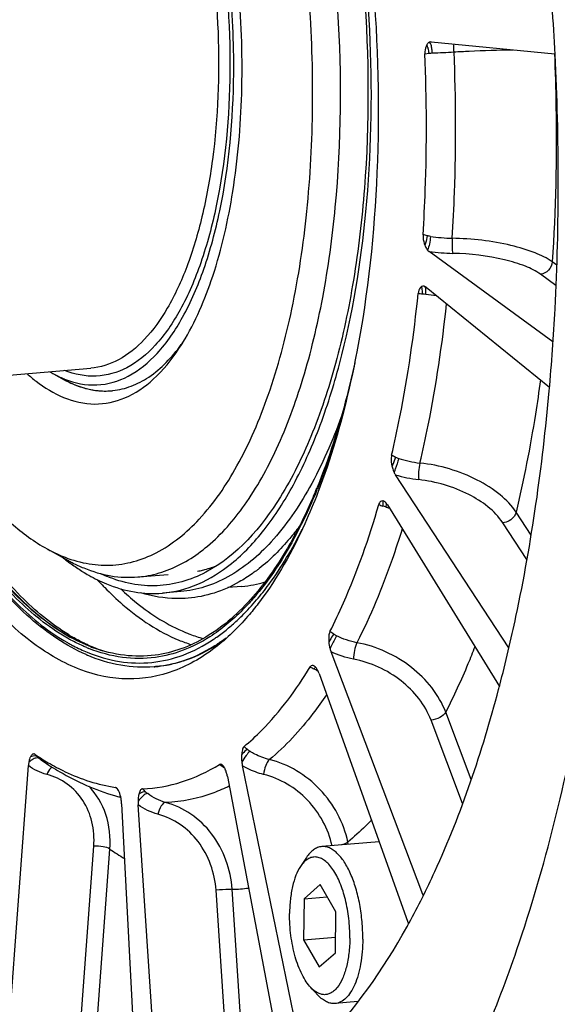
# Model space of a CAD drawing. Header units: millimetres. Extents: x 0 to 420, y 0 to 297.
# Tile 6 of 63: x 107 to 114, y 27 to 40. Entities that reach past the tile are written whole.
import ezdxf

# ---------------------------------------------------------------- set-up
doc = ezdxf.new("R2010")
doc.units = ezdxf.units.MM
doc.header["$LTSCALE"] = 23.1
doc.layers.add('COMPONENTS', color=7, linetype='CONTINUOUS')

msp = doc.modelspace()

# ---------------------------------------------------------------- linework, layer by layer
at = {"layer": 'COMPONENTS', "color": 7, "linetype": 'CONTINUOUS'}
for p, q in [((112.60662, 39.86284), (114.24155, 39.70832)), ((112.52261, 39.70784), (112.57862, 39.7145)), ((114.215, 35.90413), (112.57908, 37.09544)), ((114.26788, 36.91468), (114.20649, 36.95938)), ((114.25565, 36.64693), (114.0513, 36.79574)), ((112.47996, 36.62685), (112.47778, 36.63161)), ((112.48192, 36.62152), (112.47996, 36.62685)), ((112.53994, 36.62322), (114.16936, 35.30425)), ((92.37487, 34.2187), (108.10515, 35.55503)), ((107.61576, 35.47976), (107.7563, 35.40257)), ((107.79011, 35.38458), (107.79579, 35.38168)), ((108.30523, 35.25359), (108.31036, 35.25365)), ((108.37638, 35.25692), (108.39776, 35.25897)), ((113.63337, 31.8637), (112.13288, 34.14756)), ((111.98193, 33.7975), (111.97614, 33.79977)), ((112.02896, 33.74972), (113.50745, 31.34936)), ((113.92779, 33.35055), (113.72911, 33.65295)), ((110.88105, 33.50125), (110.87676, 33.49272)), ((113.87096, 33.02852), (113.55315, 33.51225)), ((107.52846, 33.1686), (107.80955, 33.01422)), ((108.73075, 32.79809), (109.13111, 32.8321)), ((110.1039, 32.67387), (109.91972, 32.65823)), ((109.29795, 32.60541), (109.05329, 32.58462)), ((107.85895, 31.99089), (107.84947, 31.996)), ((108.06027, 31.8621), (108.05506, 31.86425)), ((108.07073, 31.89094), (108.06779, 31.89214)), ((112.49791, 28.60416), (111.28222, 31.80814)), ((108.96176, 31.61339), (108.94386, 31.61187)), ((109.10956, 31.63454), (109.11439, 31.63547)), ((111.0619, 31.62001), (111.05647, 31.62327)), ((111.09288, 31.56477), (111.09919, 31.56153)), ((111.1237, 31.52362), (112.2958, 28.24141)), ((113.13618, 30.12146), (112.7981, 31.01248)), ((113.02229, 29.80622), (112.60451, 30.90729)), ((107.0036, 26.56443), (107.28221, 30.30633)), ((107.46697, 30.37001), (107.46616, 30.37056)), ((110.88721, 26.54907), (110.11039, 30.30617)), ((109.91278, 30.16283), (110.63528, 26.36631)), ((108.45084, 30.00933), (108.44616, 30.01327)), ((108.47572, 29.8945), (108.48408, 29.89224)), ((108.51473, 29.80054), (108.7169, 25.86134)), ((108.994, 25.84622), (108.73208, 29.78868)), ((111.91732, 29.30128), (111.1597, 29.23692)), ((111.51074, 29.26674), (111.50459, 29.29645)), ((107.95346, 26.64512), (108.14672, 29.24069)), ((108.16638, 26.6071), (108.35963, 29.20268)), ((110.95788, 29.09363), (110.87842, 28.97394)), ((109.94387, 25.92691), (109.76218, 28.66161)), ((110.15689, 25.93814), (109.9752, 28.67284)), ((111.13801, 28.7345), (110.92562, 28.54873)), ((111.34498, 28.37664), (111.13801, 28.7345)), ((110.92562, 28.54873), (110.92021, 28.0051)), ((110.92562, 28.54873), (111.23047, 28.57463)), ((112.49791, 28.60416), (112.50988, 28.60518)), ((111.33957, 27.83301), (111.34498, 28.37664)), ((110.92021, 28.0051), (111.34164, 28.0409)), ((110.92021, 28.0051), (111.12719, 27.64724)), ((111.12719, 27.64724), (111.33957, 27.83301)), ((111.11267, 27.27158), (111.01416, 27.37614)), ((111.63715, 27.18999), (111.33576, 27.16438))]:
    msp.add_line(p, q, dxfattribs=at)
for centre, radius, start, end in [((112.60214, 39.81558), 0.04748, 84.587193, 92.097264), ((112.17718, 51.52278), 11.81332, 272.152789, 273.548833), ((112.94614, 39.74245), 2.47209, 261.876937, 268.558108), ((112.96688, 40.07718), 3.00685, 262.589942, 268.615357), ((112.89518, 38.80225), 2.29918, 260.950583, 264.513151), ((106.87636, 37.40193), 2.87408, 326.432107, 328.308183), ((107.36185, 37.2888), 2.40695, 322.991019, 324.521117), ((107.44448, 37.22681), 2.30366, 322.246189, 322.985134), ((107.34616, 37.3), 2.42623, 323.687904, 324.280758), ((108.32719, 36.77445), 1.47728, 238.971148, 241.210818), ((108.21495, 36.54685), 1.22332, 247.684163, 248.151179), ((108.44884, 36.66326), 1.43838, 241.240016, 242.409711), ((108.43588, 36.6386), 1.41052, 242.412446, 242.753393), ((108.39551, 36.55731), 1.31976, 242.972574, 247.644143), ((108.34779, 36.4418), 1.19479, 247.653691, 252.496717), ((108.32754, 36.37975), 1.12952, 252.530061, 254.108858), ((108.31598, 36.33836), 1.08655, 254.09709, 257.713724), ((108.30731, 36.29958), 1.0468, 257.726167, 259.602546), ((108.3015, 36.26712), 1.01384, 259.594203, 263.370351), ((108.29817, 36.24006), 0.98657, 263.381272, 265.161757), ((108.29655, 36.21938), 0.96583, 265.153756, 270.514644), ((108.2965, 36.20422), 0.95067, 270.835307, 273.671953), ((108.29663, 36.20178), 0.94823, 273.673358, 274.824494), ((108.29676, 36.20054), 0.94698, 274.854954, 276.122445), ((112.31103, 34.77136), 0.42835, 245.948784, 251.79415), ((112.61701, 35.69503), 1.40137, 251.708833, 263.499846), ((112.63125, 35.76149), 1.68913, 252.839729, 263.559495), ((104.1546, 36.8217), 7.50246, 337.305208, 337.753112), ((104.10866, 36.81899), 7.55534, 337.459401, 337.748591), ((111.66723, 32.751), 1.02865, 72.593329, 73.007357), ((111.61444, 32.58471), 1.20311, 71.182517, 72.563249), ((111.52978, 32.3339), 1.46783, 70.937137, 71.212612), ((112.45059, 34.99876), 1.35164, 250.939386, 251.361663), ((111.898, 33.67559), 0.15009, 40.014642, 41.972743), ((112.45433, 35.00997), 1.36346, 251.363155, 253.006815), ((109.55625, 35.33442), 2.91745, 231.566326, 233.055871), ((109.48033, 35.23371), 2.79133, 233.058824, 234.172219), ((109.36444, 35.0708), 2.59141, 234.141413, 237.879104), ((109.21943, 34.35584), 1.51226, 285.199902, 291.872273), ((108.92749, 34.69763), 2.27426, 306.979364, 308.146732), ((109.28101, 34.94071), 2.43687, 237.913993, 238.311175), ((109.05323, 34.60669), 1.94571, 245.025997, 247.674565), ((109.23969, 34.2835), 1.43713, 281.190108, 283.895536), ((109.23542, 34.30095), 1.45509, 283.893486, 285.158949), ((111.51293, 35.82042), 4.51509, 222.663273, 224.209489), ((111.39099, 35.70266), 4.34557, 224.21768, 224.484964), ((109.97665, 34.1499), 1.4815, 274.929788, 287.008074), ((107.67607, 34.7598), 3.41936, 318.851454, 319.174574), ((108.22129, 34.18023), 2.67224, 309.254604, 312.91902), ((109.17304, 34.27713), 2.62166, 238.701017, 239.547079), ((109.01866, 34.15658), 2.45665, 241.221018, 241.579959), ((109.14702, 34.23295), 2.57039, 239.547964, 240.133555), ((108.51722, 33.83537), 2.29998, 303.025092, 306.887883), ((111.55595, 32.42211), 0.44794, 237.797672, 243.413909), ((109.04056, 34.12768), 2.52382, 240.477137, 241.068576), ((109.01517, 34.13575), 2.46671, 241.075847, 241.677758), ((108.85939, 33.80935), 2.10484, 247.687501, 248.324039), ((108.86282, 33.82936), 2.09401, 247.773855, 248.412658), ((108.97707, 33.90271), 2.19881, 245.686907, 246.371708), ((108.84788, 33.79135), 2.05317, 248.410159, 249.836386), ((108.95737, 33.85747), 2.14946, 246.369401, 247.684902), ((108.91826, 33.76048), 2.04488, 247.66683, 251.424829), ((110.03857, 33.8363), 2.02348, 247.651895, 252.625325), ((108.58286, 33.73638), 2.18121, 302.216596, 302.996703), ((108.59118, 33.75308), 2.19919, 302.606508, 303.350193), ((108.54993, 33.81513), 2.2737, 303.358853, 305.609374), ((108.94595, 33.83485), 2.25122, 246.405594, 246.788145), ((108.80598, 33.23506), 1.62904, 274.855402, 275.485427), ((108.80507, 33.24264), 1.63667, 275.491751, 280.722018), ((111.4628, 32.38395), 0.89787, 242.957573, 243.349113), ((109.69201, 28.85484), 3.05059, 63.073748, 63.355557), ((109.0883, 27.66754), 4.38256, 62.780549, 63.065875), ((111.78492, 31.16178), 0.79375, 149.114316, 149.759635), ((111.57391, 32.48276), 1.03635, 242.736986, 243.42227), ((95.28097, 36.13039), 18.84344, 345.18716, 345.361324), ((107.75318, 30.79813), 0.51495, 221.598524, 226.904905), ((109.20043, 33.15901), 3.26532, 235.864643, 239.541373), ((110.46739, 30.88973), 0.46945, 231.815242, 237.058979), ((107.73514, 30.77909), 0.48872, 226.923167, 230.458468), ((107.76275, 30.8119), 0.5316, 230.415731, 231.061459), ((107.78705, 30.84195), 0.57024, 231.059462, 235.755634), ((110.4001, 31.08356), 0.96338, 232.124564, 235.072807), ((110.67053, 30.42147), 0.57188, 186.834777, 191.631393), ((110.31828, 30.96807), 0.82185, 235.140206, 235.82099), ((112.12951, 33.63546), 4.04606, 235.822002, 236.142511), ((109.68269, 30.17039), 0.21954, 27.64502, 30.815486), ((109.40313, 30.06627), 0.51872, 10.727318, 15.845484), ((109.25094, 32.73931), 2.94854, 253.623657, 254.756854), ((108.98563, 30.59745), 0.80002, 226.260766, 229.683371), ((109.28494, 30.47133), 0.68422, 223.539465, 228.083514), ((109.15069, 30.32161), 0.48312, 228.069103, 232.862578), ((109.07445, 32.08447), 2.27033, 254.927894, 255.437604), ((107.92162, 29.76996), 0.5939, 2.952096, 7.628267), ((109.31135, 29.82725), 0.58055, 179.060692, 183.808814), ((110.47994, 32.29862), 3.75241, 235.594113, 239.077643), ((109.90982, 30.86223), 2.19037, 271.710363, 277.427015), ((112.25758, 28.51318), 0.25697, 17.626209, 20.735788), ((103.95752, 32.81191), 9.53134, 331.072561, 331.265967), ((104.03272, 32.77035), 9.44541, 330.875716, 331.072566)]:
    msp.add_arc(centre, radius, start, end, dxfattribs=at)
for points, knots in [([(113.73954, 27.87754), (114.11621, 28.97823), (114.70351, 31.38369), (115.13563, 35.21919), (115.15356, 39.32771), (114.75496, 43.48847), (113.96166, 47.47899), (112.81614, 51.08861), (111.38252, 54.12722), (110.16665, 55.83409), (109.51071, 56.51663)], [0, 0, 0, 0, 0.11647521, 0.24680382, 0.38569824, 0.52706628, 0.66459897, 0.79232651, 0.90522309, 1, 1, 1, 1]), ([(108.46519, 47.98614), (108.67271, 47.90098), (109.09133, 47.63539), (109.64419, 47.05909), (110.15874, 46.29536), (110.62174, 45.36416), (111.02135, 44.29066), (111.46196, 42.67983), (111.77941, 40.54271), (111.79304, 38.38762), (111.6016, 36.74583), (111.36968, 35.64674), (111.05092, 34.68096), (110.56784, 33.69428), (110.04057, 33.07838), (109.62706, 32.86083)], [0, 0, 0, 0, 0.04031794, 0.08765762, 0.14271458, 0.20519457, 0.27416532, 0.34826894, 0.50503525, 0.66097679, 0.73408829, 0.80174088, 0.86265623, 0.91602015, 1, 1, 1, 1]), ([(109.11616, 32.8857), (109.31084, 32.95854), (109.70078, 33.20425), (110.18525, 33.76644), (110.60182, 34.52006), (110.94161, 35.44555), (111.19661, 36.51755), (111.41823, 38.14095), (111.4348, 40.29542), (111.13978, 42.44371), (110.71168, 44.07275), (110.31784, 45.16222), (109.85797, 46.10848), (109.34439, 46.88484), (108.79097, 47.47021), (108.37021, 47.73951), (108.16161, 47.82511)], [0, 0, 0, 0, 0.03754624, 0.0813341, 0.13285358, 0.19227308, 0.25890689, 0.33151448, 0.48786236, 0.64640845, 0.72165524, 0.79178503, 0.85533429, 0.91128112, 0.95927174, 1, 1, 1, 1]), ([(107.72721, 33.07327), (107.82952, 33.03128), (108.03776, 32.96737), (108.35998, 32.94141), (108.67711, 32.98983), (109.10066, 33.15767), (109.60105, 33.57188), (110.09171, 34.29671), (110.49433, 35.24024), (110.79603, 36.37192), (110.98696, 37.65204), (111.05946, 39.03353), (111.01065, 40.46468), (110.8422, 41.8915), (110.56058, 43.26015), (110.17653, 44.51932), (109.70485, 45.6225), (109.16169, 46.53058), (108.56594, 47.21309), (108.10209, 47.52501), (107.87197, 47.61945)], [0, 0, 0, 0, 0.0191704, 0.03745584, 0.0555754, 0.07428603, 0.11582383, 0.16566928, 0.22484639, 0.29283622, 0.36817493, 0.4488075, 0.53231715, 0.61610766, 0.69756574, 0.77422201, 0.84392721, 0.90506789, 0.95688172, 1, 1, 1, 1]), ([(109.96699, 32.97643), (110.12727, 33.10607), (110.43417, 33.4317), (110.81667, 34.0359), (111.14634, 34.77472), (111.52179, 35.96893), (111.79999, 37.68636), (111.84777, 39.8917), (111.61501, 42.14024), (111.19359, 43.94122), (110.72304, 45.24593), (110.32962, 46.09377), (109.89485, 46.81968), (109.56241, 47.23838), (109.38984, 47.41922)], [0, 0, 0, 0, 0.04017669, 0.08634209, 0.13882883, 0.19740217, 0.32992289, 0.47621525, 0.62623451, 0.76941036, 0.83540947, 0.89628293, 0.9512829, 1, 1, 1, 1]), ([(110.79692, 45.5021), (111.07538, 44.75854), (111.52212, 43.16842), (111.88403, 40.69335), (111.94482, 38.1927), (111.77274, 36.55001), (111.62368, 35.77013)], [0, 0, 0, 0, 0.2413667, 0.4999997, 0.7586331, 1, 1, 1, 1]), ([(109.99581, 39.44509), (109.99992, 39.85794), (109.96241, 40.68216), (109.78115, 41.88143), (109.48503, 42.99042), (109.09219, 43.94354), (108.68253, 44.59814), (108.31689, 44.98413), (108.04758, 45.18844), (107.77144, 45.31928), (107.49183, 45.37186), (107.21569, 45.34239), (107.04534, 45.27127), (106.96467, 45.22562)], [0, 0, 0, 0, 0.16775074, 0.33446896, 0.49194831, 0.63293418, 0.75214752, 0.8029868, 0.84822514, 0.88873336, 0.92605156, 0.96234042, 1, 1, 1, 1]), ([(107.84754, 45.16419), (107.99978, 45.10171), (108.30667, 44.89545), (108.7009, 44.44416), (109.0605, 43.84375), (109.49465, 42.82848), (109.85523, 41.35504), (109.99668, 39.51855), (109.86479, 38.02059), (109.58758, 36.97276), (109.32215, 36.34662), (108.99766, 35.865), (108.61564, 35.54332), (108.1782, 35.41441), (107.89112, 35.4724), (107.75946, 35.52535)], [0, 0, 0, 0, 0.04313691, 0.09496299, 0.15610894, 0.22581871, 0.38378332, 0.55102658, 0.70700523, 0.77513014, 0.83446194, 0.88446631, 0.92613685, 0.96280175, 1, 1, 1, 1]), ([(107.7457, 45.04578), (107.88353, 44.98922), (108.16152, 44.80811), (108.52412, 44.41335), (108.85864, 43.88906), (109.27161, 42.99852), (109.63746, 41.68695), (109.83089, 40.0139), (109.78014, 38.60971), (109.59528, 37.5768), (109.39954, 36.91606), (109.14863, 36.36496), (108.84802, 35.93923), (108.5008, 35.65166), (108.23261, 35.56585), (108.10515, 35.55503)], [0, 0, 0, 0, 0.04163634, 0.09104477, 0.1489052, 0.21473434, 0.36479335, 0.52696509, 0.68393829, 0.75536125, 0.81975996, 0.87603224, 0.92387579, 0.96425379, 1, 1, 1, 1]), ([(109.32187, 35.89203), (109.49053, 36.16506), (109.76878, 36.82101), (110.01913, 37.93242), (110.12818, 39.20233), (110.08737, 40.54734), (109.89933, 41.87941), (109.57639, 43.11135), (109.14118, 44.16252), (108.75564, 44.76035), (108.5431, 44.99993)], [0, 0, 0, 0, 0.10085089, 0.22150853, 0.35697226, 0.5002651, 0.64351918, 0.77886994, 0.89935476, 1, 1, 1, 1]), ([(114.24421, 39.69664), (114.22254, 40.12915), (114.1038, 41.84461), (113.85796, 43.55169), (113.59827, 44.81163)], [0, 0, 0, 0, 0.25185099, 1, 1, 1, 1]), ([(112.54944, 39.82686), (112.54509, 39.81967), (112.52702, 39.78275), (112.52125, 39.74038), (112.52261, 39.70783)], [0, 0, 0, 0, 0.20510037, 1, 1, 1, 1]), ([(112.5668, 39.77742), (112.56557, 39.78213), (112.56086, 39.79895), (112.55494, 39.8155), (112.54943, 39.82685)], [0, 0, 0, 0, 0.27813906, 1, 1, 1, 1]), ([(112.58592, 39.86023), (112.58248, 39.85901), (112.56739, 39.85159), (112.55618, 39.838), (112.54944, 39.82686)], [0, 0, 0, 0, 0.21921709, 1, 1, 1, 1]), ([(112.58992, 39.85648), (112.5893, 39.85722), (112.58804, 39.85856), (112.58663, 39.85973), (112.58592, 39.86023)], [0, 0, 0, 0, 0.52916415, 1, 1, 1, 1]), ([(112.61621, 39.7683), (112.61367, 39.78702), (112.60785, 39.81695), (112.59768, 39.84736), (112.58992, 39.85648)], [0, 0, 0, 0, 0.61201077, 1, 1, 1, 1]), ([(112.90841, 39.73211), (112.90795, 39.7416), (112.90673, 39.77571), (112.90685, 39.80993), (112.9088, 39.8345)], [0, 0, 0, 0, 0.27810191, 1, 1, 1, 1]), ([(112.49883, 37.31785), (112.51131, 37.51327), (112.55101, 38.30924), (112.54766, 39.10726), (112.52261, 39.70783)], [0, 0, 0, 0, 0.24571797, 1, 1, 1, 1]), ([(112.88393, 37.27115), (112.8969, 37.47237), (112.93805, 38.29197), (112.93452, 39.11372), (112.90842, 39.73211)], [0, 0, 0, 0, 0.24572597, 1, 1, 1, 1]), ([(112.90842, 39.73211), (112.9752, 39.73611), (113.23447, 39.75007), (113.49406, 39.75864), (113.6868, 39.76075)], [0, 0, 0, 0, 0.25766822, 1, 1, 1, 1]), ([(114.16663, 35.25701), (114.19879, 35.61681), (114.30266, 37.09413), (114.30023, 38.5785), (114.24421, 39.69664)], [0, 0, 0, 0, 0.24394945, 1, 1, 1, 1]), ([(114.23583, 39.70885), (114.24551, 39.47647), (114.27185, 38.56005), (114.2511, 37.64213), (114.20649, 36.95938)], [0, 0, 0, 0, 0.2536926, 1, 1, 1, 1]), ([(107.75968, 35.4114), (107.89427, 35.35744), (108.18768, 35.29846), (108.63462, 35.43025), (109.02509, 35.75875), (109.35689, 36.25052), (109.62843, 36.88992), (109.91242, 37.95972), (109.98976, 38.83729), (109.99581, 39.44509)], [0, 0, 0, 0, 0.08287213, 0.1645755, 0.25741351, 0.36878621, 0.50091182, 0.65261362, 1, 1, 1, 1]), ([(112.49883, 37.31785), (112.49804, 37.30559), (112.49887, 37.25791), (112.51024, 37.21075), (112.52307, 37.17789)], [0, 0, 0, 0, 0.25844652, 1, 1, 1, 1]), ([(112.55462, 37.30333), (112.54966, 37.27081), (112.54004, 37.22855), (112.52657, 37.18754), (112.52307, 37.1779)], [0, 0, 0, 0, 0.76220104, 1, 1, 1, 1]), ([(112.59683, 37.29517), (112.59416, 37.26088), (112.58503, 37.20002), (112.57001, 37.13963), (112.5586, 37.11495)], [0, 0, 0, 0, 0.55854883, 1, 1, 1, 1]), ([(112.88391, 37.27115), (112.88106, 37.23106), (112.88185, 37.16488), (112.88398, 37.09592), (112.89422, 37.07121)], [0, 0, 0, 0, 0.60042478, 1, 1, 1, 1]), ([(114.20649, 36.95938), (114.13721, 37.00944), (113.95769, 37.0948), (113.51839, 37.22301), (113.14492, 37.26504), (112.88393, 37.27115)], [0, 0, 0, 0, 0.18687461, 0.42921072, 1, 1, 1, 1]), ([(112.52307, 37.17789), (112.52551, 37.17164), (112.535, 37.14946), (112.54736, 37.12828), (112.5586, 37.11496)], [0, 0, 0, 0, 0.27794882, 1, 1, 1, 1]), ([(114.0513, 36.79574), (113.99075, 36.83982), (113.83376, 36.91513), (113.44946, 37.02834), (113.1226, 37.06566), (112.89422, 37.0712)], [0, 0, 0, 0, 0.18705502, 0.4294249, 1, 1, 1, 1]), ([(114.20649, 36.95938), (114.20348, 36.91901), (114.1676, 36.84034), (114.09038, 36.79906), (114.0513, 36.79574)], [0, 0, 0, 0, 0.50793508, 1, 1, 1, 1]), ([(112.08309, 34.40542), (112.1227, 34.57409), (112.27502, 35.28048), (112.37867, 35.99703), (112.43464, 36.54344)], [0, 0, 0, 0, 0.23979632, 1, 1, 1, 1]), ([(112.4778, 36.63161), (112.47247, 36.62824), (112.44713, 36.6058), (112.43739, 36.57035), (112.43464, 36.54344)], [0, 0, 0, 0, 0.18897404, 1, 1, 1, 1]), ([(112.48432, 36.6351), (112.48321, 36.63461), (112.48099, 36.63352), (112.47885, 36.63228), (112.4778, 36.63161)], [0, 0, 0, 0, 0.49389501, 1, 1, 1, 1]), ([(112.49112, 36.53719), (112.49123, 36.54557), (112.4908, 36.57382), (112.48822, 36.60259), (112.48192, 36.62152)], [0, 0, 0, 0, 0.29590278, 1, 1, 1, 1]), ([(112.51887, 36.63564), (112.51719, 36.63627), (112.51382, 36.63736), (112.51036, 36.63809), (112.50863, 36.63835)], [0, 0, 0, 0, 0.50722658, 1, 1, 1, 1]), ([(112.53355, 36.53169), (112.5354, 36.55274), (112.53617, 36.58539), (112.53451, 36.62063), (112.52832, 36.63126)], [0, 0, 0, 0, 0.63210055, 1, 1, 1, 1]), ([(112.45837, 34.30266), (112.4975, 34.46874), (112.64818, 35.16333), (112.75252, 35.86766), (112.80996, 36.40463)], [0, 0, 0, 0, 0.24009549, 1, 1, 1, 1]), ([(107.74805, 35.16758), (107.87733, 35.11453), (108.15427, 35.05117), (108.58218, 35.14267), (108.96808, 35.41061), (109.17403, 35.66652), (109.27113, 35.81278)], [0, 0, 0, 0, 0.23269402, 0.45870836, 0.70767023, 1, 1, 1, 1]), ([(108.39776, 35.25896), (108.48019, 35.26781), (108.64799, 35.30887), (108.97864, 35.48477), (109.1821, 35.70113), (109.30122, 35.86323)], [0, 0, 0, 0, 0.22306946, 0.45872984, 1, 1, 1, 1]), ([(111.62368, 35.77013), (111.59168, 35.6027), (111.45922, 34.97402), (111.27819, 34.35455), (111.10871, 33.91391)], [0, 0, 0, 0, 0.26527635, 1, 1, 1, 1]), ([(111.5952, 35.62355), (111.56307, 35.47523), (111.43162, 34.91831), (111.2578, 34.37051), (111.09858, 33.98128)], [0, 0, 0, 0, 0.26517881, 1, 1, 1, 1]), ([(107.26447, 35.48217), (107.30308, 35.44752), (107.45077, 35.32374), (107.61768, 35.22108), (107.74805, 35.16758)], [0, 0, 0, 0, 0.26909397, 1, 1, 1, 1]), ([(107.7563, 35.40257), (107.85405, 35.34888), (108.0556, 35.26629), (108.27394, 35.24821), (108.3769, 35.25696)], [0, 0, 0, 0, 0.5190574, 1, 1, 1, 1]), ([(114.05075, 35.40017), (114.03013, 35.24896), (113.94355, 34.663), (113.83045, 34.08082), (113.72911, 33.65295)], [0, 0, 0, 0, 0.25764963, 1, 1, 1, 1]), ([(109.78276, 31.89033), (109.60887, 31.75206), (109.23475, 31.52666), (108.58985, 31.4102), (107.93438, 31.54858), (107.30016, 31.91947), (106.69506, 32.49978), (105.89104, 33.59718), (105.43801, 34.59066), (105.17559, 35.30477)], [0, 0, 0, 0, 0.09946562, 0.1916623, 0.28651362, 0.39296702, 0.51653393, 0.65937952, 1, 1, 1, 1]), ([(108.04487, 31.77183), (107.77665, 31.88898), (107.2399, 32.259), (106.54928, 33.05264), (105.92059, 34.09663), (105.57456, 34.8938), (105.41264, 35.32516)], [0, 0, 0, 0, 0.19426917, 0.42469087, 0.69418945, 1, 1, 1, 1]), ([(105.42073, 35.32599), (105.5701, 34.9296), (105.88797, 34.19274), (106.45726, 33.21573), (107.07827, 32.45082), (107.55564, 32.06817), (107.79689, 31.93155)], [0, 0, 0, 0, 0.30160636, 0.57013607, 0.8025943, 1, 1, 1, 1]), ([(107.82214, 31.97674), (107.58196, 32.10945), (107.10602, 32.48447), (106.4866, 33.23885), (105.91832, 34.2054), (105.60088, 34.93546), (105.45161, 35.32848)], [0, 0, 0, 0, 0.19712329, 0.42939129, 0.69799222, 1, 1, 1, 1]), ([(107.83595, 32.00337), (107.59691, 32.13467), (107.12303, 32.50628), (106.50603, 33.25488), (105.93971, 34.21467), (105.6232, 34.9399), (105.4743, 35.33039)], [0, 0, 0, 0, 0.19711894, 0.4293538, 0.69794315, 1, 1, 1, 1]), ([(105.48993, 35.33173), (105.63797, 34.94274), (105.95263, 34.21978), (106.51517, 33.26163), (107.12807, 32.51183), (107.59857, 32.13713), (107.83622, 32.00337)], [0, 0, 0, 0, 0.30153046, 0.56997189, 0.80242983, 1, 1, 1, 1]), ([(107.81108, 32.03701), (107.58009, 32.17743), (107.1246, 32.55818), (106.5298, 33.30419), (105.98359, 34.2471), (105.67694, 34.95524), (105.53256, 35.33537)], [0, 0, 0, 0, 0.19922594, 0.43243817, 0.70031633, 1, 1, 1, 1]), ([(105.78357, 35.35668), (105.90196, 35.10202), (106.14841, 34.62886), (106.57241, 34.00317), (107.02355, 33.51013), (107.35971, 33.26129), (107.52867, 33.16851)], [0, 0, 0, 0, 0.29672544, 0.56252923, 0.79633525, 1, 1, 1, 1]), ([(113.51272, 31.36823), (113.59142, 31.66953), (113.89239, 32.95032), (114.07724, 34.25708), (114.16663, 35.25701)], [0, 0, 0, 0, 0.23675305, 1, 1, 1, 1]), ([(107.65761, 25.7911), (107.04109, 26.0441), (106.16678, 26.71548), (105.192, 27.86858), (104.1667, 29.43156), (103.07358, 31.8297), (102.45473, 33.92338), (102.18977, 35.05082)], [0, 0, 0, 0, 0.18068022, 0.28897798, 0.40974934, 0.68599758, 1, 1, 1, 1]), ([(111.44894, 34.98983), (111.42387, 34.89862), (111.323, 34.54986), (111.20302, 34.20646), (111.10137, 33.958)], [0, 0, 0, 0, 0.26056977, 1, 1, 1, 1]), ([(111.42038, 34.92292), (111.30385, 34.59783), (111.04879, 34.00937), (110.5502, 33.27241), (110.04622, 32.84287), (109.61912, 32.65716), (109.40413, 32.61443), (109.29795, 32.60541)], [0, 0, 0, 0, 0.31372402, 0.57966095, 0.80273269, 0.90319907, 1, 1, 1, 1]), ([(112.08309, 34.40542), (112.08051, 34.39444), (112.07459, 34.34649), (112.08042, 34.2979), (112.08815, 34.2619)], [0, 0, 0, 0, 0.2344787, 1, 1, 1, 1]), ([(112.13645, 34.3802), (112.13326, 34.37094), (112.11863, 34.33093), (112.10197, 34.29166), (112.08815, 34.26191)], [0, 0, 0, 0, 0.22996077, 1, 1, 1, 1]), ([(112.1772, 34.36446), (112.16492, 34.31575), (112.14494, 34.25371), (112.12096, 34.1933), (112.11506, 34.17978)], [0, 0, 0, 0, 0.77304782, 1, 1, 1, 1]), ([(112.08815, 34.2619), (112.08976, 34.25441), (112.09653, 34.22638), (112.10606, 34.19895), (112.11506, 34.17978)], [0, 0, 0, 0, 0.2658028, 1, 1, 1, 1]), ([(112.45835, 34.30266), (112.449, 34.26424), (112.4393, 34.19113), (112.43644, 34.11673), (112.44178, 34.08303)], [0, 0, 0, 0, 0.53682505, 1, 1, 1, 1]), ([(113.72911, 33.65295), (113.67207, 33.73937), (113.51359, 33.9031), (113.09956, 34.16389), (112.72015, 34.27353), (112.45837, 34.30266)], [0, 0, 0, 0, 0.21252562, 0.45941993, 1, 1, 1, 1]), ([(113.55315, 33.51225), (113.44629, 33.67482), (113.08487, 33.93763), (112.67083, 34.05735), (112.44178, 34.08302)], [0, 0, 0, 0, 0.45771086, 1, 1, 1, 1]), ([(111.10871, 33.91391), (111.05517, 33.7747), (110.84518, 33.27003), (110.57691, 32.78636), (110.3369, 32.46916)], [0, 0, 0, 0, 0.27271518, 1, 1, 1, 1]), ([(111.07617, 33.92709), (111.06075, 33.89022), (110.99933, 33.74665), (110.93319, 33.60509), (110.88105, 33.50125)], [0, 0, 0, 0, 0.25592724, 1, 1, 1, 1]), ([(111.08684, 33.92274), (111.07124, 33.88516), (111.00911, 33.73885), (110.94212, 33.59458), (110.88928, 33.48878)], [0, 0, 0, 0, 0.2559816, 1, 1, 1, 1]), ([(111.26777, 32.0762), (111.33109, 32.20108), (111.5867, 32.74345), (111.78506, 33.31173), (111.91267, 33.75298)], [0, 0, 0, 0, 0.23361076, 1, 1, 1, 1]), ([(111.96794, 33.80166), (111.95723, 33.80308), (111.92859, 33.79477), (111.91701, 33.76797), (111.91267, 33.75298)], [0, 0, 0, 0, 0.40919357, 1, 1, 1, 1]), ([(111.96786, 33.73474), (111.96908, 33.74161), (111.97189, 33.76199), (111.97508, 33.78388), (111.97056, 33.79696)], [0, 0, 0, 0, 0.33556635, 1, 1, 1, 1]), ([(111.97056, 33.79696), (111.97024, 33.79789), (111.96954, 33.79957), (111.9685, 33.80108), (111.96793, 33.80167)], [0, 0, 0, 0, 0.5472218, 1, 1, 1, 1]), ([(111.97614, 33.79977), (111.97479, 33.80022), (111.97208, 33.80097), (111.96932, 33.80148), (111.96794, 33.80166)], [0, 0, 0, 0, 0.50612334, 1, 1, 1, 1]), ([(112.00919, 33.72123), (112.01032, 33.7254), (112.01405, 33.73968), (112.01743, 33.75407), (112.01915, 33.76436)], [0, 0, 0, 0, 0.29291495, 1, 1, 1, 1]), ([(113.72911, 33.65295), (113.72466, 33.63509), (113.6903, 33.56431), (113.61214, 33.51726), (113.55315, 33.51225)], [0, 0, 0, 0, 0.23716762, 1, 1, 1, 1]), ([(110.87676, 33.49272), (110.83058, 33.40112), (110.65043, 33.06508), (110.43388, 32.74701), (110.25037, 32.53709)], [0, 0, 0, 0, 0.26896314, 1, 1, 1, 1]), ([(110.88928, 33.48878), (110.84318, 33.39647), (110.66325, 33.05767), (110.44693, 32.73667), (110.26352, 32.52437)], [0, 0, 0, 0, 0.26889038, 1, 1, 1, 1]), ([(110.29909, 32.49454), (110.35482, 32.56027), (110.58405, 32.85164), (110.77347, 33.17297), (110.90115, 33.427)], [0, 0, 0, 0, 0.23259867, 1, 1, 1, 1]), ([(110.86253, 33.46465), (110.82198, 33.41022), (110.66328, 33.2089), (110.48052, 33.02552), (110.33225, 32.90908)], [0, 0, 0, 0, 0.26471962, 1, 1, 1, 1]), ([(112.22325, 33.43428), (112.18103, 33.29765), (112.01241, 32.78477), (111.80541, 32.28375), (111.62554, 31.92991)], [0, 0, 0, 0, 0.26486262, 1, 1, 1, 1]), ([(107.52867, 33.16851), (107.54507, 33.1595), (107.6099, 33.12501), (107.6766, 33.09403), (107.72721, 33.07327)], [0, 0, 0, 0, 0.25495363, 1, 1, 1, 1]), ([(107.81026, 33.01384), (107.82704, 33.00464), (107.89331, 32.9694), (107.9615, 32.93774), (108.01324, 32.91651)], [0, 0, 0, 0, 0.2549378, 1, 1, 1, 1]), ([(108.01324, 32.91651), (108.12882, 32.86908), (108.36493, 32.79897), (108.61161, 32.78801), (108.73023, 32.79804)], [0, 0, 0, 0, 0.512068, 1, 1, 1, 1]), ([(109.05335, 32.58463), (109.21377, 32.59826), (109.54468, 32.68462), (109.83157, 32.8669), (109.96699, 32.97643)], [0, 0, 0, 0, 0.48034581, 1, 1, 1, 1]), ([(108.00091, 32.86714), (108.02657, 32.8513), (108.12732, 32.79167), (108.23272, 32.73978), (108.31313, 32.70679)], [0, 0, 0, 0, 0.25761308, 1, 1, 1, 1]), ([(109.62706, 32.86083), (109.52608, 32.8077), (109.31627, 32.72247), (108.98184, 32.66922), (108.64174, 32.69534), (108.42203, 32.76255), (108.31412, 32.80683)], [0, 0, 0, 0, 0.25227189, 0.49618012, 0.74212142, 1, 1, 1, 1]), ([(108.73023, 32.79804), (108.76287, 32.8008), (108.89415, 32.81651), (109.02307, 32.85087), (109.11616, 32.8857)], [0, 0, 0, 0, 0.24784977, 1, 1, 1, 1]), ([(110.29552, 32.88083), (110.27719, 32.86703), (110.20439, 32.81395), (110.12824, 32.76543), (110.06979, 32.73235)], [0, 0, 0, 0, 0.25463333, 1, 1, 1, 1]), ([(108.2907, 32.65762), (108.36771, 32.57922), (108.65902, 32.30419), (108.99981, 32.07535), (109.26918, 31.9648)], [0, 0, 0, 0, 0.27400938, 1, 1, 1, 1]), ([(108.31313, 32.70679), (108.43245, 32.65782), (108.67621, 32.58545), (108.93089, 32.57422), (109.05335, 32.58463)], [0, 0, 0, 0, 0.51205194, 1, 1, 1, 1]), ([(108.50161, 32.6409), (108.56951, 32.57691), (108.82812, 32.3499), (109.12421, 32.16161), (109.35647, 32.0663)], [0, 0, 0, 0, 0.27094278, 1, 1, 1, 1]), ([(110.06979, 32.73235), (109.96439, 32.67271), (109.74507, 32.57471), (109.50921, 32.52701), (109.39243, 32.51709)], [0, 0, 0, 0, 0.50819576, 1, 1, 1, 1]), ([(109.39243, 32.51709), (109.34091, 32.51271), (109.1312, 32.50537), (108.92068, 32.54116), (108.76981, 32.5878)], [0, 0, 0, 0, 0.24666268, 1, 1, 1, 1]), ([(110.25037, 32.53709), (110.07091, 32.33182), (109.77084, 32.06124), (109.30701, 31.83781), (109.07237, 31.78026), (108.95626, 31.7651)], [0, 0, 0, 0, 0.53250857, 0.771313, 1, 1, 1, 1]), ([(110.25087, 32.50981), (110.20656, 32.4591), (110.03395, 32.27297), (109.83706, 32.10817), (109.67972, 32.00792)], [0, 0, 0, 0, 0.26523954, 1, 1, 1, 1]), ([(110.3369, 32.46916), (110.2941, 32.4126), (110.1272, 32.20364), (109.93661, 32.01266), (109.78276, 31.89033)], [0, 0, 0, 0, 0.26518178, 1, 1, 1, 1]), ([(110.04099, 32.2233), (110.06323, 32.24396), (110.15332, 32.3304), (110.23797, 32.42247), (110.29909, 32.49454)], [0, 0, 0, 0, 0.24309456, 1, 1, 1, 1]), ([(108.06779, 31.89214), (108.05028, 31.89933), (107.97942, 31.92953), (107.91017, 31.96347), (107.85895, 31.99089)], [0, 0, 0, 0, 0.24575507, 1, 1, 1, 1]), ([(108.07177, 31.89892), (108.05459, 31.90668), (107.98508, 31.93916), (107.9172, 31.97512), (107.86702, 32.00394)], [0, 0, 0, 0, 0.24571575, 1, 1, 1, 1]), ([(109.67972, 32.00792), (109.56828, 31.93692), (109.33712, 31.81805), (109.08495, 31.7527), (108.96032, 31.73575)], [0, 0, 0, 0, 0.51232045, 1, 1, 1, 1]), ([(109.35647, 32.0663), (109.37625, 32.05818), (109.45452, 32.02745), (109.53473, 32.0016), (109.59533, 31.98544)], [0, 0, 0, 0, 0.2542186, 1, 1, 1, 1]), ([(109.7251, 31.9727), (109.74098, 31.98325), (109.80504, 32.027), (109.86687, 32.074), (109.9122, 32.111)], [0, 0, 0, 0, 0.2457739, 1, 1, 1, 1]), ([(111.26777, 32.0762), (111.25849, 32.05789), (111.25097, 32.01223), (111.25136, 31.9675), (111.25315, 31.94318)], [0, 0, 0, 0, 0.45699092, 1, 1, 1, 1]), ([(111.31724, 32.04308), (111.31259, 32.03625), (111.29067, 32.00331), (111.26957, 31.96983), (111.25315, 31.94319)], [0, 0, 0, 0, 0.20896833, 1, 1, 1, 1]), ([(111.35548, 32.02154), (111.34905, 32.00949), (111.31943, 31.95265), (111.29079, 31.89531), (111.26882, 31.84991)], [0, 0, 0, 0, 0.21307224, 1, 1, 1, 1]), ([(107.81963, 31.91883), (107.83946, 31.90787), (107.91779, 31.86595), (107.99846, 31.82838), (108.05968, 31.80325)], [0, 0, 0, 0, 0.25508779, 1, 1, 1, 1]), ([(108.05506, 31.86425), (108.03744, 31.87154), (107.96611, 31.90216), (107.89642, 31.93655), (107.84489, 31.96432)], [0, 0, 0, 0, 0.24573066, 1, 1, 1, 1]), ([(108.05968, 31.80325), (108.19692, 31.74694), (108.4779, 31.66456), (108.91405, 31.65067), (109.33973, 31.75262), (109.60037, 31.88987), (109.7251, 31.9727)], [0, 0, 0, 0, 0.2552218, 0.49839243, 0.74238986, 1, 1, 1, 1]), ([(108.95626, 31.7651), (108.82217, 31.74759), (108.54271, 31.74712), (108.27236, 31.81548), (108.14014, 31.86402)], [0, 0, 0, 0, 0.48983922, 1, 1, 1, 1]), ([(109.77625, 31.9005), (109.65099, 31.82038), (109.38945, 31.6885), (109.1026, 31.62536), (108.96176, 31.61339)], [0, 0, 0, 0, 0.5126411, 1, 1, 1, 1]), ([(109.11439, 31.63547), (109.1687, 31.64591), (109.3902, 31.70013), (109.59978, 31.79904), (109.74571, 31.89099)], [0, 0, 0, 0, 0.24278925, 1, 1, 1, 1]), ([(111.62552, 31.92992), (111.60892, 31.89796), (111.58872, 31.82496), (111.57859, 31.75045), (111.57936, 31.71172)], [0, 0, 0, 0, 0.48175529, 1, 1, 1, 1]), ([(112.7981, 31.01248), (112.7098, 31.24419), (112.3688, 31.66244), (111.88474, 31.88187), (111.62554, 31.92991)], [0, 0, 0, 0, 0.48471089, 1, 1, 1, 1]), ([(113.18339, 31.87533), (113.15375, 31.79945), (113.03582, 31.50729), (112.90433, 31.22052), (112.7981, 31.01248)], [0, 0, 0, 0, 0.25857514, 1, 1, 1, 1]), ([(108.94386, 31.61187), (108.79705, 31.5994), (108.49169, 31.61434), (108.20062, 31.70498), (108.05867, 31.76586)], [0, 0, 0, 0, 0.4882164, 1, 1, 1, 1]), ([(108.96032, 31.73575), (108.81611, 31.71614), (108.51398, 31.71691), (108.22355, 31.79707), (108.08195, 31.85335)], [0, 0, 0, 0, 0.48852933, 1, 1, 1, 1]), ([(110.13269, 30.5582), (110.21331, 30.62572), (110.5487, 30.93729), (110.82375, 31.30957), (111.00781, 31.6096)], [0, 0, 0, 0, 0.23002531, 1, 1, 1, 1]), ([(111.03224, 31.62833), (111.02498, 31.62711), (111.01543, 31.6207), (111.00942, 31.61223), (111.00781, 31.6096)], [0, 0, 0, 0, 0.70527245, 1, 1, 1, 1]), ([(111.06978, 31.61403), (111.0685, 31.61511), (111.06593, 31.61719), (111.06325, 31.61911), (111.0619, 31.62001)], [0, 0, 0, 0, 0.50888998, 1, 1, 1, 1]), ([(111.07658, 31.60766), (111.07548, 31.60879), (111.07326, 31.61097), (111.07095, 31.61304), (111.06978, 31.61403)], [0, 0, 0, 0, 0.50883946, 1, 1, 1, 1]), ([(111.10792, 31.56112), (111.10563, 31.56575), (111.09685, 31.58229), (111.08606, 31.59795), (111.07658, 31.60766)], [0, 0, 0, 0, 0.275893, 1, 1, 1, 1]), ([(112.60451, 30.90729), (112.52744, 31.11029), (112.22967, 31.47694), (111.80612, 31.66953), (111.57935, 31.71172)], [0, 0, 0, 0, 0.48490247, 1, 1, 1, 1]), ([(111.22371, 31.24348), (111.16629, 31.15872), (110.9432, 30.84868), (110.68175, 30.56435), (110.46697, 30.38517)], [0, 0, 0, 0, 0.26795432, 1, 1, 1, 1]), ([(112.31517, 28.22978), (112.4365, 28.45106), (112.92814, 29.43862), (113.28086, 30.49112), (113.49816, 31.31283)], [0, 0, 0, 0, 0.22893645, 1, 1, 1, 1]), ([(112.7981, 31.01248), (112.78179, 30.98196), (112.71744, 30.93426), (112.64494, 30.91073), (112.60451, 30.90729)], [0, 0, 0, 0, 0.46029233, 1, 1, 1, 1]), ([(110.13269, 30.5582), (110.12013, 30.54767), (110.10629, 30.50828), (110.1013, 30.47087), (110.09982, 30.44869)], [0, 0, 0, 0, 0.42445341, 1, 1, 1, 1]), ([(107.36809, 30.45626), (107.36338, 30.45945), (107.35182, 30.4635), (107.3271, 30.45318), (107.31632, 30.4352), (107.30985, 30.4226)], [0, 0, 0, 0, 0.22461055, 0.44139709, 1, 1, 1, 1]), ([(107.40136, 30.42211), (107.39585, 30.42599), (107.36676, 30.43929), (107.33252, 30.43205), (107.30986, 30.4226)], [0, 0, 0, 0, 0.21549871, 1, 1, 1, 1]), ([(110.17717, 30.52074), (110.17139, 30.51726), (110.14279, 30.49639), (110.11841, 30.4704), (110.09983, 30.44871)], [0, 0, 0, 0, 0.19108452, 1, 1, 1, 1]), ([(110.21211, 30.49576), (110.19196, 30.47975), (110.15361, 30.43257), (110.12, 30.38301), (110.10271, 30.35341)], [0, 0, 0, 0, 0.42878886, 1, 1, 1, 1]), ([(110.46697, 30.38517), (110.39963, 30.40135), (110.31179, 30.43553), (110.23191, 30.48291), (110.21211, 30.49576)], [0, 0, 0, 0, 0.74581054, 1, 1, 1, 1]), ([(107.30985, 30.4226), (107.30728, 30.41759), (107.29703, 30.39453), (107.29093, 30.36982), (107.2876, 30.35054)], [0, 0, 0, 0, 0.22338484, 1, 1, 1, 1]), ([(107.42865, 30.39841), (107.42057, 30.40392), (107.39127, 30.41165), (107.3391, 30.3938), (107.3048, 30.36742), (107.2876, 30.35054)], [0, 0, 0, 0, 0.18549083, 0.54273396, 1, 1, 1, 1]), ([(107.46689, 30.37007), (107.54173, 30.31924), (107.84044, 30.13049), (108.16737, 29.98451), (108.41961, 29.91039)], [0, 0, 0, 0, 0.25601684, 1, 1, 1, 1]), ([(107.54518, 30.34432), (107.6173, 30.30196), (107.89591, 30.15292), (108.2025, 30.0528), (108.43252, 30.01945)], [0, 0, 0, 0, 0.26462468, 1, 1, 1, 1]), ([(108.78895, 30), (108.96441, 30.00647), (109.32356, 30.07022), (109.65204, 30.22643), (109.80863, 30.32312)], [0, 0, 0, 0, 0.48823498, 1, 1, 1, 1]), ([(109.84179, 30.31854), (109.84079, 30.3193), (109.83879, 30.32071), (109.83669, 30.32198), (109.83564, 30.32256)], [0, 0, 0, 0, 0.51029422, 1, 1, 1, 1]), ([(110.39137, 30.1894), (110.31762, 30.20709), (110.22122, 30.2432), (110.13244, 30.29276), (110.11039, 30.30617)], [0, 0, 0, 0, 0.74611404, 1, 1, 1, 1]), ([(110.46695, 30.38518), (110.44336, 30.36587), (110.41246, 30.29758), (110.39526, 30.22954), (110.39138, 30.1894)], [0, 0, 0, 0, 0.43051853, 1, 1, 1, 1]), ([(111.50459, 29.29645), (111.4511, 29.55365), (111.19245, 30.03993), (110.71826, 30.32498), (110.46697, 30.38517)], [0, 0, 0, 0, 0.50412342, 1, 1, 1, 1]), ([(107.59748, 30.28909), (107.58994, 30.28515), (107.55643, 30.25979), (107.53589, 30.22107), (107.52437, 30.19012)], [0, 0, 0, 0, 0.20476545, 1, 1, 1, 1]), ([(108.14672, 29.24069), (108.15474, 29.34863), (108.14011, 29.56313), (108.01789, 29.85509), (107.80585, 30.07914), (107.62056, 30.1649), (107.52437, 30.19012)], [0, 0, 0, 0, 0.26407992, 0.51494397, 0.75738497, 1, 1, 1, 1]), ([(109.90213, 30.20791), (109.89729, 30.2249), (109.88968, 30.24675), (109.87966, 30.2675), (109.87717, 30.27225)], [0, 0, 0, 0, 0.76720922, 1, 1, 1, 1]), ([(111.29555, 29.24846), (111.24692, 29.47114), (111.0204, 29.89097), (110.60911, 30.13715), (110.39137, 30.1894)], [0, 0, 0, 0, 0.50443337, 1, 1, 1, 1]), ([(109.93688, 30.0361), (109.8698, 30.00306), (109.6032, 29.88706), (109.31179, 29.82702), (109.09606, 29.81964)], [0, 0, 0, 0, 0.25729633, 1, 1, 1, 1]), ([(108.35963, 29.20268), (108.3709, 29.35649), (108.33942, 29.66301), (108.18195, 29.93117), (108.08115, 30.03561)], [0, 0, 0, 0, 0.51515863, 1, 1, 1, 1]), ([(108.85902, 29.93647), (108.83699, 29.93609), (108.78727, 29.90244), (108.75061, 29.86317), (108.73087, 29.83676)], [0, 0, 0, 0, 0.40052014, 1, 1, 1, 1]), ([(108.74106, 29.92474), (108.73945, 29.918), (108.73362, 29.88901), (108.73125, 29.85939), (108.73087, 29.83676)], [0, 0, 0, 0, 0.23428978, 1, 1, 1, 1]), ([(108.78895, 30), (108.77668, 29.99955), (108.75279, 29.97114), (108.74535, 29.94276), (108.74106, 29.92474)], [0, 0, 0, 0, 0.39862216, 1, 1, 1, 1]), ([(108.82785, 29.96219), (108.82181, 29.96264), (108.78967, 29.95874), (108.76152, 29.94051), (108.74106, 29.92475)], [0, 0, 0, 0, 0.19003747, 1, 1, 1, 1]), ([(109.09605, 29.81965), (109.07133, 29.8189), (109.02256, 29.76036), (109.0025, 29.70321), (108.99412, 29.6651)], [0, 0, 0, 0, 0.38783968, 1, 1, 1, 1]), ([(109.9752, 28.67284), (109.95766, 28.93251), (109.81749, 29.32407), (109.44505, 29.68041), (109.21441, 29.78801), (109.09606, 29.81964)], [0, 0, 0, 0, 0.51140049, 0.75928888, 1, 1, 1, 1]), ([(109.76218, 28.66161), (109.74705, 28.88876), (109.62486, 29.2314), (109.29931, 29.54329), (109.09762, 29.63742), (108.99412, 29.6651)], [0, 0, 0, 0, 0.51145679, 0.75930732, 1, 1, 1, 1]), ([(111.81551, 29.58583), (111.79033, 29.55972), (111.69069, 29.45907), (111.5857, 29.36368), (111.50459, 29.29645)], [0, 0, 0, 0, 0.25614909, 1, 1, 1, 1]), ([(111.50459, 29.29645), (111.49995, 29.29286), (111.47331, 29.27641), (111.44347, 29.26612), (111.41919, 29.25895)], [0, 0, 0, 0, 0.18832809, 1, 1, 1, 1]), ([(108.35963, 29.20268), (108.33366, 29.22159), (108.25966, 29.23912), (108.18728, 29.24414), (108.14672, 29.24069)], [0, 0, 0, 0, 0.44110906, 1, 1, 1, 1]), ([(111.1597, 29.23692), (111.1411, 29.23534), (111.10301, 29.2263), (111.04965, 29.1965), (111.00004, 29.15147), (110.97154, 29.1142), (110.95788, 29.09363)], [0, 0, 0, 0, 0.21905667, 0.45210492, 0.71012617, 1, 1, 1, 1]), ([(111.70204, 28.01422), (111.7028, 28.09119), (111.69662, 28.24521), (111.66602, 28.47104), (111.61549, 28.68378), (111.5475, 28.87328), (111.4654, 29.03056), (111.38408, 29.13434), (111.31404, 29.19197), (111.26298, 29.22072), (111.21125, 29.23667), (111.17641, 29.23834), (111.1597, 29.23692)], [0, 0, 0, 0, 0.16056316, 0.32093152, 0.47467417, 0.61587157, 0.73976054, 0.84355338, 0.88805218, 0.92819802, 0.9650143, 1, 1, 1, 1]), ([(111.53099, 28.02738), (111.53185, 28.11371), (111.52263, 28.28526), (111.47942, 28.53156), (111.41013, 28.75136), (111.33126, 28.90711), (111.25734, 29.00197), (111.20212, 29.05312), (111.14474, 29.08717), (111.08589, 29.10269), (111.02732, 29.09817), (110.97175, 29.07376), (110.92074, 29.03129), (110.89209, 28.99453), (110.87844, 28.97397)], [0, 0, 0, 0, 0.17443879, 0.34610813, 0.50393521, 0.63879963, 0.6959718, 0.74613532, 0.79005436, 0.82947243, 0.86717567, 0.90645417, 0.95013187, 1, 1, 1, 1]), ([(110.87844, 28.97397), (110.85438, 28.93774), (110.81246, 28.852), (110.76909, 28.70564), (110.74155, 28.53649), (110.73483, 28.4166), (110.73421, 28.35436)], [0, 0, 0, 0, 0.20277415, 0.44120613, 0.70977479, 1, 1, 1, 1]), ([(109.9752, 28.67284), (109.96273, 28.67302), (109.89161, 28.67118), (109.82062, 28.66657), (109.76218, 28.66161)], [0, 0, 0, 0, 0.17531586, 1, 1, 1, 1]), ([(111.01414, 27.37616), (110.99215, 27.3995), (110.95004, 27.45408), (110.87407, 27.58735), (110.79953, 27.79154), (110.74514, 28.06389), (110.73323, 28.25677), (110.73421, 28.35436)], [0, 0, 0, 0, 0.09279024, 0.19843204, 0.44297045, 0.71759571, 1, 1, 1, 1]), ([(110.72469, 26.25117), (110.87197, 26.36569), (111.49154, 26.91847), (111.97159, 27.61265), (112.28391, 28.17322)], [0, 0, 0, 0, 0.22524884, 1, 1, 1, 1]), ([(111.53099, 28.02738), (111.53032, 27.96035), (111.52267, 27.83183), (111.49102, 27.652), (111.4413, 27.49974), (111.38362, 27.39618), (111.32889, 27.33643), (111.287, 27.30527), (111.2425, 27.28603), (111.19612, 27.27943), (111.14899, 27.28572), (111.08335, 27.31203), (111.04039, 27.3483), (111.01414, 27.37616)], [0, 0, 0, 0, 0.184279, 0.35316506, 0.50058524, 0.6230702, 0.67525931, 0.72226971, 0.76554977, 0.80715431, 0.84947375, 0.8947494, 1, 1, 1, 1]), ([(111.70204, 28.01422), (111.70094, 27.90445), (111.68827, 27.74484), (111.64372, 27.54604), (111.60044, 27.42045), (111.54726, 27.31635), (111.4851, 27.23628), (111.41458, 27.18254), (111.36127, 27.16655), (111.33576, 27.16438)], [0, 0, 0, 0, 0.3330558, 0.48272674, 0.61725666, 0.73500995, 0.83592311, 0.92234622, 1, 1, 1, 1]), ([(108.75726, 22.28259), (109.00844, 22.30393), (109.51748, 22.40665), (110.52827, 22.85607), (111.7161, 23.89693), (112.88138, 25.67636), (113.4715, 27.09432), (113.73954, 27.87754)], [0, 0, 0, 0, 0.09597081, 0.19575928, 0.41827604, 0.68484296, 1, 1, 1, 1]), ([(111.33576, 27.16438), (111.31717, 27.16281), (111.2781, 27.16529), (111.22047, 27.18566), (111.16399, 27.22168), (111.12961, 27.2536), (111.11267, 27.27158)], [0, 0, 0, 0, 0.21905614, 0.45210702, 0.7101309, 1, 1, 1, 1])]:
    msp.add_open_spline(points, degree=3, knots=knots, dxfattribs=at)
for points in [[(112.60041, 39.86302), (112.59549, 39.86284), (112.59056, 39.86186), (112.58592, 39.86023)], [(112.57862, 39.7145), (112.57597, 39.73568), (112.57216, 39.75677), (112.5668, 39.77742)], [(112.57862, 39.7145), (112.59267, 39.71622), (112.6068, 39.71727), (112.62094, 39.7178)], [(112.62094, 39.7178), (112.62001, 39.73468), (112.61849, 39.75155), (112.61621, 39.7683)], [(112.55462, 37.30333), (112.53597, 37.30794), (112.51733, 37.31264), (112.49883, 37.31785)], [(112.59683, 37.29517), (112.58265, 37.2972), (112.56853, 37.29988), (112.55462, 37.30333)], [(112.5586, 37.11496), (112.56468, 37.10775), (112.57146, 37.10099), (112.57908, 37.09544)], [(112.43464, 36.54345), (112.45345, 36.54124), (112.47226, 36.53902), (112.49112, 36.53719)], [(112.50863, 36.63835), (112.50055, 36.63958), (112.4918, 36.6384), (112.48432, 36.6351)], [(112.53994, 36.62322), (112.5336, 36.62835), (112.5265, 36.63277), (112.51887, 36.63564)], [(112.49112, 36.53719), (112.50531, 36.53582), (112.51946, 36.53393), (112.53355, 36.53169)], [(107.61575, 35.47976), (107.6594, 35.45579), (107.70437, 35.43406), (107.75044, 35.41515)], [(112.13645, 34.3802), (112.11849, 34.38824), (112.10064, 34.39653), (112.08309, 34.40542)], [(112.11506, 34.17978), (112.12028, 34.16868), (112.12614, 34.15782), (112.13288, 34.14756)], [(111.91267, 33.75299), (111.93096, 33.7466), (111.94933, 33.7404), (111.96785, 33.73474)], [(112.00959, 33.77596), (112.00177, 33.78465), (111.99255, 33.79263), (111.98193, 33.7975)], [(112.02896, 33.74972), (112.02415, 33.75753), (112.01885, 33.76507), (112.01295, 33.77209)], [(111.31724, 32.04308), (111.30046, 32.05367), (111.2839, 32.06463), (111.26777, 32.0762)], [(111.62554, 31.92991), (111.53209, 31.94736), (111.44045, 31.97892), (111.35548, 32.02154)], [(111.25315, 31.94318), (111.25547, 31.91174), (111.26063, 31.88036), (111.26882, 31.84991)], [(111.26882, 31.84991), (111.27262, 31.83579), (111.27704, 31.82181), (111.28222, 31.80814)], [(111.57935, 31.71172), (111.47698, 31.73075), (111.37645, 31.76381), (111.28222, 31.80814)], [(111.00781, 31.60961), (111.02322, 31.60082), (111.03878, 31.5923), (111.05458, 31.58424)], [(111.05647, 31.62327), (111.0492, 31.62718), (111.04038, 31.6297), (111.03224, 31.62833)], [(111.06005, 31.58147), (111.06311, 31.58845), (111.06611, 31.59546), (111.06877, 31.60259)], [(111.1237, 31.52362), (111.11914, 31.53639), (111.11393, 31.54896), (111.10792, 31.56112)], [(110.17717, 30.52074), (110.16195, 30.53273), (110.14706, 30.54518), (110.13269, 30.55819)], [(110.09982, 30.44869), (110.09772, 30.41699), (110.0989, 30.38496), (110.10271, 30.35341)], [(107.2876, 30.35054), (107.28507, 30.33591), (107.28331, 30.32113), (107.28221, 30.30633)], [(107.52437, 30.19012), (107.43776, 30.21282), (107.35389, 30.25268), (107.28221, 30.30633)], [(109.83564, 30.32256), (109.82775, 30.3269), (109.81629, 30.32785), (109.80863, 30.32312)], [(109.85709, 30.30334), (109.85255, 30.30891), (109.84753, 30.31421), (109.84179, 30.31854)], [(109.87124, 30.28285), (109.86698, 30.28997), (109.86233, 30.2969), (109.85709, 30.30334)], [(108.44616, 30.01327), (108.44216, 30.01625), (108.43746, 30.01873), (108.43252, 30.01945)], [(108.46599, 29.99018), (108.46167, 29.99707), (108.45678, 30.00376), (108.45084, 30.00933)], [(108.47828, 29.96701), (108.47465, 29.97496), (108.47063, 29.98277), (108.46599, 29.99018)], [(108.48962, 29.93843), (108.48627, 29.94812), (108.48254, 29.95769), (108.47828, 29.96701)], [(108.51026, 29.84879), (108.5062, 29.87919), (108.49967, 29.90947), (108.48962, 29.93843)], [(109.09606, 29.81964), (109.01096, 29.84239), (108.92919, 29.88321), (108.85902, 29.93647)], [(108.99412, 29.6651), (108.90082, 29.69004), (108.81091, 29.73289), (108.73208, 29.78868)], [(112.2958, 28.24141), (112.29886, 28.23285), (112.30239, 28.22442), (112.3065, 28.21631)]]:
    msp.add_open_spline(points, degree=3, dxfattribs=at)

doc.saveas('drawing.dxf')
